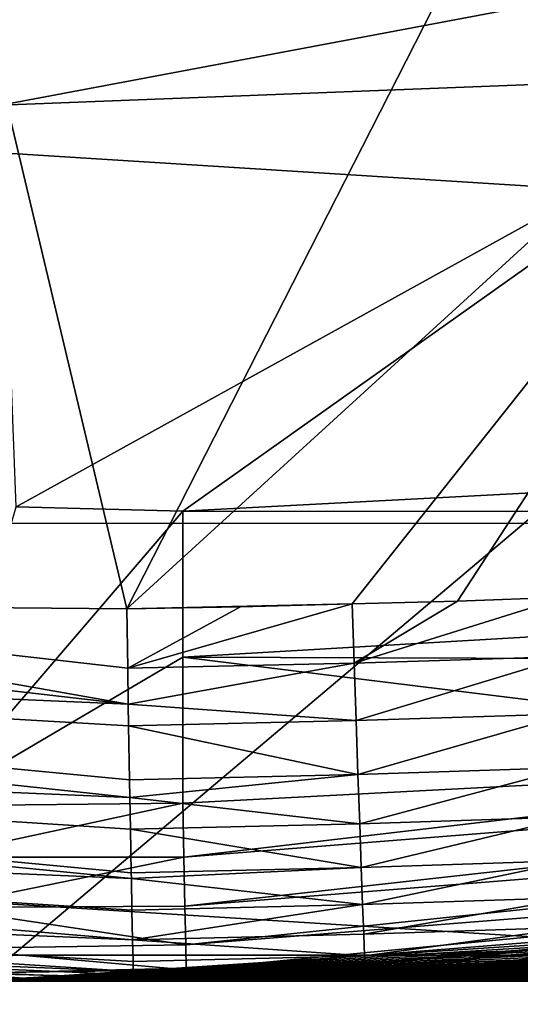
# Model space of a CAD drawing. Header units: metres. Extents: x -31 to 167, y -24 to 31.
# Tile 27 of 155: x 0.164 to 1.022, y -22.54 to -20.853. Entities that reach past the tile are written whole.
import ezdxf

# ---------------------------------------------------------------- set-up
doc = ezdxf.new("R2010")
doc.units = ezdxf.units.M
doc.layers.add('solid_12_381_042_XXX', color=7, linetype='CONTINUOUS')

msp = doc.modelspace()

# ---------------------------------------------------------------- linework, layer by layer
at = {"layer": 'solid_12_381_042_XXX'}
for points in [[(-0.111821, -19.933136, 145.350464), (-0.622186, -21.85412, 145.185043), (0.347092, -21.862514, 145.18721)], [(1.320081, -19.954556, 145.358368), (-0.111821, -19.933136, 145.350464), (0.347092, -21.862514, 145.18721)], [(1.724282, -20.605017, 145.302948), (1.320081, -19.954556, 145.358368), (0.347092, -21.862514, 145.18721)], [(-12.85965, -20.263948, -4), (12.859702, -20.263912, -4), (10.218286, -21.716007, -4)], [(-12.85965, -20.263948, -4), (10.218286, -21.716007, -4), (-10.218121, -21.716084, -4)], [(2.675548, -20.324623, 115.540306), (0, -20.50001, 115.540306), (0.098717, -22.499767, 115.540306)], [(2.675548, -20.324623, 115.540306), (0.098717, -22.499767, 115.540306), (2.817331, -22.322929, 115.540306)], [(0.131403, -20.999588, 119.302742), (0, -20.693052, 128.090302), (2.701556, -20.51598, 128.090302)], [(1.49894, -20.946436, 119.302742), (0.131403, -20.999588, 119.302742), (2.701556, -20.51598, 128.090302)], [(1.724282, -20.605017, 145.302948), (0.347092, -21.862514, 145.18721), (0.73329, -21.854004, 145.188004)], [(1.724282, -20.605017, 145.302948), (0.73329, -21.854004, 145.188004), (0.913866, -21.849094, 145.188217)], [(1.724282, -20.605017, 145.302948), (0.913866, -21.849094, 145.188217), (1.098332, -21.84267, 145.188568)], [(0.157628, -21.68758, 118.110825), (0.131403, -20.999588, 119.302742), (1.49894, -20.946436, 119.302742)], [(0.157628, -21.68758, 118.110825), (1.49894, -20.946436, 119.302742), (0.443389, -21.695469, 118.090302)], [(0.443389, -21.695469, 118.090302), (1.49894, -20.946436, 119.302742), (1.844466, -21.621424, 118.090302)], [(30.313892, -21.493191, 142.746521), (0.756327, -22.487284, 143.625992), (0.756105, -22.487291, 142.760742)], [(30.313892, -21.493191, 142.746521), (0.756105, -22.487291, 142.760742), (1.316925, -22.468094, 142.738541)], [(0.938252, -22.481167, 144.49147), (0.756327, -22.487284, 143.625992), (30.313892, -21.493191, 142.746521)], [(1.120382, -22.47504, 144.491653), (0.938252, -22.481167, 144.49147), (30.313892, -21.493191, 142.746521)], [(0.443389, -21.695469, 118.090302), (1.844466, -21.621424, 118.090302), (4.699015, -21.696951, 118.090302)], [(0.157628, -21.68758, 118.110825), (0.443389, -21.695469, 118.090302), (0.010561, -22.199865, 118.137703)], [(0.443389, -21.945522, 118.090302), (0.010561, -22.199865, 118.137703), (0.443389, -21.695469, 118.090302)], [(0.443389, -21.945522, 118.090302), (0.443389, -21.695469, 118.090302), (4.699015, -21.696951, 118.090302)], [(0.443389, -21.945522, 118.090302), (4.699015, -21.696951, 118.090302), (3.287185, -21.955166, 118.090302)], [(-10.218121, -21.716084, -4), (10.218286, -21.716007, -4), (7.416245, -22.825409, -4)], [(-10.218121, -21.716084, -4), (7.416245, -22.825409, -4), (-7.416117, -22.825451, -4)], [(-1.591425, -21.802681, 145.183029), (-2.143117, -21.918066, 145.148178), (0.349788, -22.025812, 145.151886)], [(-0.622186, -21.85412, 145.185043), (-1.591425, -21.802681, 145.183029), (0.349788, -22.025812, 145.151886)], [(-0.622186, -21.85412, 145.185043), (0.349788, -22.025812, 145.151886), (0.348758, -21.964159, 145.170074)], [(-0.622186, -21.85412, 145.185043), (0.348758, -21.964159, 145.170074), (0.347092, -21.862514, 145.18721)], [(0.542017, -21.859121, 145.187653), (0.73329, -21.854004, 145.188004), (0.347092, -21.862514, 145.18721)], [(0.348758, -21.964159, 145.170074), (0.736752, -21.955721, 145.170685), (0.73329, -21.854004, 145.188004)], [(0.542017, -21.859121, 145.187653), (0.348758, -21.964159, 145.170074), (0.73329, -21.854004, 145.188004)], [(0.913866, -21.849094, 145.188217), (0.73329, -21.854004, 145.188004), (0.736752, -21.955721, 145.170685)], [(1.098332, -21.84267, 145.188568), (0.913866, -21.849094, 145.188217), (0.736752, -21.955721, 145.170685)], [(1.101772, -21.944231, 145.171127), (1.098332, -21.84267, 145.188568), (0.736752, -21.955721, 145.170685)], [(0.542017, -21.859121, 145.187653), (0.347092, -21.862514, 145.18721), (0.348758, -21.964159, 145.170074)], [(-2.143117, -21.918066, 145.148178), (-2.158588, -22.078074, 145.070206), (0.35254, -22.185598, 145.072632)], [(-2.143117, -21.918066, 145.148178), (0.35254, -22.185598, 145.072632), (0.352005, -22.155163, 145.091812)], [(-2.143117, -21.918066, 145.148178), (0.352005, -22.155163, 145.091812), (0.350415, -22.062885, 145.137894)], [(-2.143117, -21.918066, 145.148178), (0.350415, -22.062885, 145.137894), (0.349788, -22.025812, 145.151886)], [(0.443389, -21.945522, 118.090302), (0.443389, -22.195572, 118.090302), (0.010561, -22.199865, 118.137703)], [(0.348758, -21.964159, 145.170074), (0.349788, -22.025812, 145.151886), (0.736752, -21.955721, 145.170685)], [(0.349788, -22.025812, 145.151886), (0.740129, -22.053787, 145.138565), (0.736752, -21.955721, 145.170685)], [(0.443389, -21.945522, 118.090302), (1.868766, -22.121359, 118.090302), (0.443389, -22.195572, 118.090302)], [(0.443389, -21.945522, 118.090302), (3.287185, -21.955166, 118.090302), (1.868766, -22.121359, 118.090302)], [(1.101772, -21.944231, 145.171127), (0.736752, -21.955721, 145.170685), (0.740129, -22.053787, 145.138565)], [(1.105104, -22.042147, 145.138947), (1.101772, -21.944231, 145.171127), (0.740129, -22.053787, 145.138565)], [(0.349788, -22.025812, 145.151886), (0.350415, -22.062885, 145.137894), (0.740129, -22.053787, 145.138565)], [(1.105104, -22.042147, 145.138947), (0.740129, -22.053787, 145.138565), (0.743346, -22.146067, 145.092361)], [(1.108254, -22.134291, 145.092712), (1.105104, -22.042147, 145.138947), (0.743346, -22.146067, 145.092361)], [(0.350415, -22.062885, 145.137894), (0.743346, -22.146067, 145.092361), (0.740129, -22.053787, 145.138565)], [(0.350415, -22.062885, 145.137894), (0.352005, -22.155163, 145.091812), (0.743346, -22.146067, 145.092361)], [(3.094594, -22.076599, 118.104897), (0.446908, -22.371719, 118.147484), (0.445235, -22.287989, 118.104897)], [(3.094594, -22.076599, 118.104897), (0.445235, -22.287989, 118.104897), (1.868766, -22.121359, 118.090302)], [(3.106219, -22.159534, 118.147484), (0.446908, -22.371719, 118.147484), (3.094594, -22.076599, 118.104897)], [(-2.158588, -22.078074, 145.070206), (-2.171951, -22.217424, 144.949387), (0.355066, -22.324375, 144.95076)], [(-2.158588, -22.078074, 145.070206), (0.355066, -22.324375, 144.95076), (0.354887, -22.314854, 144.961441)], [(-2.158588, -22.078074, 145.070206), (0.354887, -22.314854, 144.961441), (0.353509, -22.239906, 145.032486)], [(-2.158588, -22.078074, 145.070206), (0.353509, -22.239906, 145.032486), (0.35254, -22.185598, 145.072632)], [(1.868766, -22.121359, 118.090302), (0.445235, -22.287989, 118.104897), (0.443389, -22.195572, 118.090302)], [(1.108254, -22.134291, 145.092712), (0.743346, -22.146067, 145.092361), (0.746334, -22.230562, 145.033081)], [(1.111157, -22.218639, 145.033432), (1.108254, -22.134291, 145.092712), (0.746334, -22.230562, 145.033081)], [(0.352005, -22.155163, 145.091812), (0.35254, -22.185598, 145.072632), (0.743346, -22.146067, 145.092361)], [(0.35254, -22.185598, 145.072632), (0.746334, -22.230562, 145.033081), (0.743346, -22.146067, 145.092361)], [(3.106219, -22.159534, 118.147484), (0.448236, -22.438173, 118.21389), (0.446908, -22.371719, 118.147484)], [(3.115446, -22.225357, 118.21389), (0.448236, -22.438173, 118.21389), (3.106219, -22.159534, 118.147484)], [(0.35254, -22.185598, 145.072632), (0.353509, -22.239906, 145.032486), (0.746334, -22.230562, 145.033081)], [(0.443389, -22.195572, 118.090302), (0.013707, -22.288059, 118.150574), (0.010561, -22.199865, 118.137703)], [(0.443389, -22.195572, 118.090302), (0.445235, -22.287989, 118.104897), (0.013707, -22.288059, 118.150574)], [(-2.171951, -22.217424, 144.949387), (-2.181695, -22.32044, 144.796112), (0.357156, -22.429634, 144.790222)], [(-2.171951, -22.217424, 144.949387), (0.357156, -22.429634, 144.790222), (0.356111, -22.378536, 144.880142)], [(-2.171951, -22.217424, 144.949387), (0.356111, -22.378536, 144.880142), (0.355066, -22.324375, 144.95076)], [(3.115446, -22.225357, 118.21389), (0.449088, -22.480831, 118.2976), (0.448236, -22.438173, 118.21389)], [(3.115446, -22.225357, 118.21389), (3.121369, -22.267612, 118.2976), (0.449088, -22.480831, 118.2976)], [(1.111157, -22.218639, 145.033432), (0.746334, -22.230562, 145.033081), (0.749026, -22.305422, 144.96199)], [(1.113749, -22.293367, 144.962402), (1.111157, -22.218639, 145.033432), (0.749026, -22.305422, 144.96199)], [(0.353509, -22.239906, 145.032486), (0.749026, -22.305422, 144.96199), (0.746334, -22.230562, 145.033081)], [(0.353509, -22.239906, 145.032486), (0.354887, -22.314854, 144.961441), (0.749026, -22.305422, 144.96199)], [(3.121369, -22.267612, 118.2976), (0.449381, -22.495512, 118.390305), (0.449088, -22.480831, 118.2976)], [(0.55618, -22.493124, 144.490768), (0.449381, -22.495512, 118.390305), (3.229697, -22.266994, 118.390305)], [(3.121369, -22.267612, 118.2976), (3.229697, -22.266994, 118.390305), (0.449381, -22.495512, 118.390305)], [(0.756105, -22.487291, 142.760742), (0.55618, -22.493124, 144.490768), (3.229697, -22.266994, 118.390305)], [(1.160037, -22.470076, 142.436203), (0.756105, -22.487291, 142.760742), (3.229697, -22.266994, 118.390305)], [(0.445235, -22.287989, 118.104897), (0.023217, -22.374283, 118.192162), (0.013707, -22.288059, 118.150574)], [(0.445235, -22.287989, 118.104897), (0.446908, -22.371719, 118.147484), (0.023217, -22.374283, 118.192162)], [(1.113749, -22.293367, 144.962402), (0.749026, -22.305422, 144.96199), (0.751365, -22.369007, 144.880661)], [(1.115974, -22.356852, 144.881149), (1.113749, -22.293367, 144.962402), (0.751365, -22.369007, 144.880661)], [(0.354887, -22.314854, 144.961441), (0.355066, -22.324375, 144.95076), (0.749026, -22.305422, 144.96199)], [(0.355066, -22.324375, 144.95076), (0.751365, -22.369007, 144.880661), (0.749026, -22.305422, 144.96199)], [(-2.181695, -22.32044, 144.796112), (-2.187029, -22.37867, 144.627243), (0.35843, -22.483488, 144.627853)], [(-2.181695, -22.32044, 144.796112), (0.35843, -22.483488, 144.627853), (0.357995, -22.466822, 144.694077)], [(-2.181695, -22.32044, 144.796112), (0.357995, -22.466822, 144.694077), (0.357156, -22.429634, 144.790222)], [(2.62816, -22.34598, 115.481934), (2.817331, -22.322929, 115.540306), (0.098717, -22.499767, 115.540306)], [(0.355066, -22.324375, 144.95076), (0.356111, -22.378536, 144.880142), (0.751365, -22.369007, 144.880661)], [(2.447326, -22.366507, 115.425491), (2.62816, -22.34598, 115.481934), (0.098717, -22.499767, 115.540306)], [(1.115974, -22.356852, 144.881149), (0.751365, -22.369007, 144.880661), (0.753299, -22.419935, 144.790878)], [(1.117785, -22.407717, 144.791443), (1.115974, -22.356852, 144.881149), (0.753299, -22.419935, 144.790878)], [(-2.187029, -22.37867, 144.627243), (0, -22.5, 144.490051), (0.180688, -22.499275, 144.490036)], [(-2.187029, -22.37867, 144.627243), (0.180688, -22.499275, 144.490036), (0.358998, -22.497135, 144.490402)], [(-2.187029, -22.37867, 144.627243), (0.358998, -22.497135, 144.490402), (0.358615, -22.48955, 144.593079)], [(-2.187029, -22.37867, 144.627243), (0.358615, -22.48955, 144.593079), (0.35843, -22.483488, 144.627853)], [(0.446908, -22.371719, 118.147484), (0.448236, -22.438173, 118.21389), (0.023217, -22.374283, 118.192162)], [(0.448236, -22.438173, 118.21389), (0.038567, -22.444105, 118.26033), (0.023217, -22.374283, 118.192162)], [(2.274637, -22.384727, 115.370995), (2.447326, -22.366507, 115.425491), (0.098717, -22.499767, 115.540306)], [(0.356111, -22.378536, 144.880142), (0.357156, -22.429634, 144.790222), (0.751365, -22.369007, 144.880661)], [(0.357156, -22.429634, 144.790222), (0.753299, -22.419935, 144.790878), (0.751365, -22.369007, 144.880661)], [(4.717837, -22.367334, 115.049858), (2.689061, -22.438993, 114.936317), (0.634417, -22.496077, 114.691284)], [(4.715707, -22.41449, 114.956757), (4.717837, -22.367334, 115.049858), (0.634417, -22.496077, 114.691284)], [(2.10938, -22.400904, 115.318352), (2.274637, -22.384727, 115.370995), (0.098717, -22.499767, 115.540306)], [(1.951425, -22.415216, 115.267555), (2.10938, -22.400904, 115.318352), (0.098717, -22.499767, 115.540306)], [(1.117785, -22.407717, 144.791443), (0.753299, -22.419935, 144.790878), (0.754787, -22.457106, 144.694595)], [(1.119141, -22.444855, 144.695236), (1.117785, -22.407717, 144.791443), (0.754787, -22.457106, 144.694595)], [(1.800185, -22.42787, 115.218483), (1.951425, -22.415216, 115.267555), (0.098717, -22.499767, 115.540306)], [(1.655597, -22.439007, 115.171127), (1.800185, -22.42787, 115.218483), (0.098717, -22.499767, 115.540306)], [(0.357156, -22.429634, 144.790222), (0.754787, -22.457106, 144.694595), (0.753299, -22.419935, 144.790878)], [(0.357156, -22.429634, 144.790222), (0.357995, -22.466822, 144.694077), (0.754787, -22.457106, 144.694595)], [(4.713474, -22.451672, 114.859329), (4.715707, -22.41449, 114.956757), (0.634417, -22.496077, 114.691284)], [(0.448236, -22.438173, 118.21389), (0.449088, -22.480831, 118.2976), (0.038567, -22.444105, 118.26033)], [(0.449088, -22.480831, 118.2976), (0.057371, -22.486685, 118.344505), (0.038567, -22.444105, 118.26033)], [(1.51713, -22.448793, 115.125381), (1.655597, -22.439007, 115.171127), (0.098717, -22.499767, 115.540306)], [(2.502893, -22.447186, 114.916039), (0.634417, -22.496077, 114.691284), (2.689061, -22.438993, 114.936317)], [(2.279228, -22.456259, 114.891174), (0.634417, -22.496077, 114.691284), (2.502893, -22.447186, 114.916039)], [(1.119141, -22.444855, 144.695236), (0.754787, -22.457106, 144.694595), (0.755794, -22.47971, 144.593948)], [(1.120013, -22.467457, 144.59462), (1.119141, -22.444855, 144.695236), (0.755794, -22.47971, 144.593948)], [(-4.330167, -22.58868), (1.412989, -22.45553), (-1.412989, -22.45553)], [(4.289686, -22.596405), (1.412989, -22.45553), (-4.330167, -22.58868)], [(-0.006549, -22.5, 109.136856), (-1.412989, -22.45553), (1.412989, -22.45553)], [(0, -22.5, 109), (-0.006549, -22.5, 109.136856), (1.412989, -22.45553)], [(0.012286, -22.499996, 108.818352), (0, -22.5, 109), (1.412989, -22.45553)], [(0.049086, -22.499947, 108.626564), (0.012286, -22.499996, 108.818352), (1.412989, -22.45553)], [(0.110367, -22.499729, 108.424774), (0.049086, -22.499947, 108.626564), (1.412989, -22.45553)], [(1.384723, -22.45735, 115.08123), (1.51713, -22.448793, 115.125381), (0.098717, -22.499767, 115.540306)], [(1.19664, -22.468157, 115.017799), (1.384723, -22.45735, 115.08123), (0.098717, -22.499767, 115.540306)], [(0.195698, -22.499149, 108.215492), (0.110367, -22.499729, 108.424774), (1.412989, -22.45553)], [(0.265637, -22.498432, 108.071938), (0.195698, -22.499149, 108.215492), (1.412989, -22.45553)], [(0.345518, -22.497347, 107.925636), (0.265637, -22.498432, 108.071938), (1.412989, -22.45553)], [(0.435428, -22.495787, 107.776443), (0.345518, -22.497347, 107.925636), (1.412989, -22.45553)], [(0.357995, -22.466822, 144.694077), (0.35843, -22.483488, 144.627853), (0.754787, -22.457106, 144.694595)], [(0.35843, -22.483488, 144.627853), (0.755794, -22.47971, 144.593948), (0.754787, -22.457106, 144.694595)], [(0.534974, -22.493639, 107.624306), (0.435428, -22.495787, 107.776443), (1.412989, -22.45553)], [(0.644234, -22.490774, 107.469261), (0.534974, -22.493639, 107.624306), (1.412989, -22.45553)], [(4.711164, -22.478464, 114.75856), (4.713474, -22.451672, 114.859329), (0.634417, -22.496077, 114.691284)], [(2.059962, -22.464268, 114.86647), (0.634417, -22.496077, 114.691284), (2.279228, -22.456259, 114.891174)], [(1.844849, -22.47126, 114.841881), (0.634417, -22.496077, 114.691284), (2.059962, -22.464268, 114.86647)], [(0.762881, -22.487062, 107.311172), (0.644234, -22.490774, 107.469261), (1.412989, -22.45553)], [(0.890739, -22.482361, 107.150078), (0.762881, -22.487062, 107.311172), (1.412989, -22.45553)], [(1.027851, -22.476511, 106.985832), (0.890739, -22.482361, 107.150078), (1.412989, -22.45553)], [(0.449088, -22.480831, 118.2976), (0.449381, -22.495512, 118.390305), (0.057371, -22.486685, 118.344505)], [(1.020529, -22.476845, 114.957565), (1.19664, -22.468157, 115.017799), (0.098717, -22.499767, 115.540306)], [(0.855603, -22.483727, 114.90023), (1.020529, -22.476845, 114.957565), (0.098717, -22.499767, 115.540306)], [(0.35843, -22.483488, 144.627853), (0.358615, -22.48955, 144.593079), (0.755794, -22.47971, 144.593948)], [(0.358615, -22.48955, 144.593079), (0.358998, -22.497135, 144.490402), (0.755794, -22.47971, 144.593948)], [(0.755794, -22.47971, 144.593948), (0.358998, -22.497135, 144.490402), (0.55618, -22.493124, 144.490768)], [(0.755794, -22.47971, 144.593948), (0.55618, -22.493124, 144.490768), (0.756105, -22.487291, 144.49147)], [(0.826499, -22.49374, 114.717331), (0.634417, -22.496077, 114.691284), (1.844849, -22.47126, 114.841881)], [(4.711164, -22.478464, 114.75856), (0.634417, -22.496077, 114.691284), (4.708803, -22.494642, 114.655457)], [(1.006339, -22.480501, 107.51059), (0.644234, -22.490774, 107.469261), (0.762881, -22.487062, 107.311172)], [(0.8799, -22.485868, 107.696487), (0.644234, -22.490774, 107.469261), (1.006339, -22.480501, 107.51059)], [(1.120013, -22.467457, 144.59462), (0.755794, -22.47971, 144.593948), (0.938252, -22.481167, 144.49147)], [(0.755794, -22.47971, 144.593948), (0.756105, -22.487291, 144.49147), (0.938252, -22.481167, 144.49147)], [(1.316925, -22.468094, 142.738541), (0.756105, -22.487291, 142.760742), (1.160037, -22.470076, 142.436203)], [(0.938252, -22.481167, 144.49147), (0.756105, -22.487291, 144.49147), (0.756327, -22.487284, 143.625992)], [(1.133099, -22.47426, 107.324249), (0.762881, -22.487062, 107.311172), (0.890739, -22.482361, 107.150078)], [(1.006339, -22.480501, 107.51059), (0.762881, -22.487062, 107.311172), (1.133099, -22.47426, 107.324249)], [(0.763336, -22.487162, 114.84816), (0.957772, -22.479794, 114.910835), (0.855603, -22.483727, 114.90023)], [(0.778705, -22.487131, 114.827995), (0.957772, -22.479794, 114.910835), (0.763336, -22.487162, 114.84816)], [(0.778705, -22.487131, 114.827995), (0.977014, -22.479776, 114.884842), (0.957772, -22.479794, 114.910835)], [(0.986086, -22.480814, 114.855659), (0.977014, -22.479776, 114.884842), (0.778705, -22.487131, 114.827995)], [(0.785945, -22.487755, 114.805206), (0.986086, -22.480814, 114.855659), (0.778705, -22.487131, 114.827995)], [(0.813447, -22.48819, 114.786957), (0.986086, -22.480814, 114.855659), (0.785945, -22.487755, 114.805206)], [(0.813447, -22.48819, 114.786957), (1.020522, -22.481583, 114.83197), (0.986086, -22.480814, 114.855659)], [(0.826499, -22.49374, 114.717331), (1.844849, -22.47126, 114.841881), (1.022618, -22.490734, 114.742744)], [(0.957772, -22.479794, 114.910835), (1.020529, -22.476845, 114.957565), (0.855603, -22.483727, 114.90023)], [(1.210339, -22.47978, 107.789963), (0.8799, -22.485868, 107.696487), (1.006339, -22.480501, 107.51059)], [(1.210339, -22.47978, 107.789963), (1.08349, -22.485792, 107.976578), (0.8799, -22.485868, 107.696487)], [(1.133099, -22.47426, 107.324249), (0.890739, -22.482361, 107.150078), (1.027851, -22.476511, 106.985832)], [(1.120013, -22.467457, 144.59462), (0.938252, -22.481167, 144.49147), (1.120382, -22.47504, 144.491653)], [(0.957772, -22.479794, 114.910835), (1.152293, -22.470757, 114.972244), (1.020529, -22.476845, 114.957565)], [(0.977014, -22.479776, 114.884842), (1.152293, -22.470757, 114.972244), (0.957772, -22.479794, 114.910835)], [(0.977014, -22.479776, 114.884842), (1.1754, -22.470764, 114.940376), (1.152293, -22.470757, 114.972244)], [(1.186315, -22.472321, 114.904755), (1.1754, -22.470764, 114.940376), (0.977014, -22.479776, 114.884842)], [(0.986086, -22.480814, 114.855659), (1.186315, -22.472321, 114.904755), (0.977014, -22.479776, 114.884842)], [(1.020522, -22.481583, 114.83197), (1.186315, -22.472321, 114.904755), (0.986086, -22.480814, 114.855659)], [(1.337463, -22.472668, 107.602951), (1.006339, -22.480501, 107.51059), (1.133099, -22.47426, 107.324249)], [(1.337463, -22.472668, 107.602951), (1.210339, -22.47978, 107.789963), (1.006339, -22.480501, 107.51059)], [(1.020522, -22.481583, 114.83197), (1.227675, -22.473524, 114.875549), (1.186315, -22.472321, 114.904755)], [(1.042176, -22.483614, 114.804344), (1.227675, -22.473524, 114.875549), (1.020522, -22.481583, 114.83197)], [(1.152293, -22.470757, 114.972244), (1.19664, -22.468157, 115.017799), (1.020529, -22.476845, 114.957565)], [(0.057371, -22.486685, 118.344505), (0.449381, -22.495512, 118.390305), (0.222727, -22.498898, 118.40509)], [(0.057371, -22.486685, 118.344505), (0.222727, -22.498898, 118.40509), (0.076479, -22.49987, 118.430588)], [(0.701444, -22.489063, 114.845604), (0.855603, -22.483727, 114.90023), (0.098717, -22.499767, 115.540306)], [(0.558282, -22.493073, 114.793976), (0.701444, -22.489063, 114.845604), (0.098717, -22.499767, 115.540306)], [(0.422237, -22.496038, 114.751862), (0.558282, -22.493073, 114.793976), (0.098717, -22.499767, 115.540306)], [(0.293467, -22.498087, 114.714706), (0.422237, -22.496038, 114.751862), (0.098717, -22.499767, 115.540306)], [(0.17898, -22.499289, 114.669731), (0.293467, -22.498087, 114.714706), (0.098717, -22.499767, 115.540306)], [(0.376678, -22.498337, 108.436394), (0.110367, -22.499729, 108.424774), (0.195698, -22.499149, 108.215492)], [(0.251301, -22.499424, 108.620728), (0.110367, -22.499729, 108.424774), (0.376678, -22.498337, 108.436394)], [(0.169794, -22.499454, 114.656219), (0.378061, -22.496967, 114.71241), (0.368681, -22.497011, 114.723907)], [(0.383145, -22.49708, 114.699738), (0.378061, -22.496967, 114.71241), (0.169794, -22.499454, 114.656219)], [(0.169794, -22.499454, 114.656219), (0.368681, -22.497011, 114.723907), (0.17898, -22.499289, 114.669731)], [(0.182044, -22.499437, 114.636909), (0.383145, -22.49708, 114.699738), (0.169794, -22.499454, 114.656219)], [(0.368681, -22.497011, 114.723907), (0.293467, -22.498087, 114.714706), (0.17898, -22.499289, 114.669731)], [(0.358998, -22.497135, 144.490402), (0.180688, -22.499275, 144.490036), (0.222727, -22.498898, 118.40509)], [(0.207247, -22.499538, 114.609528), (0.383145, -22.49708, 114.699738), (0.182044, -22.499437, 114.636909)], [(0.502179, -22.496532, 108.251877), (0.195698, -22.499149, 108.215492), (0.265637, -22.498432, 108.071938)], [(0.376678, -22.498337, 108.436394), (0.195698, -22.499149, 108.215492), (0.502179, -22.496532, 108.251877)], [(0.207247, -22.499538, 114.609528), (0.398505, -22.49712, 114.68969), (0.383145, -22.49708, 114.699738)], [(0.207247, -22.499538, 114.609528), (0.408479, -22.497345, 114.678162), (0.398505, -22.49712, 114.68969)], [(0.207247, -22.499538, 114.609528), (0.418323, -22.497677, 114.666534), (0.408479, -22.497345, 114.678162)], [(0.207247, -22.499538, 114.609528), (0.336418, -22.499079, 114.632248), (0.418323, -22.497677, 114.666534)], [(0.358998, -22.497135, 144.490402), (0.222727, -22.498898, 118.40509), (0.449381, -22.495512, 118.390305)], [(0.578071, -22.498808, 108.719955), (0.251301, -22.499424, 108.620728), (0.376678, -22.498337, 108.436394)], [(0.502179, -22.496532, 108.251877), (0.265637, -22.498432, 108.071938), (0.345518, -22.497347, 107.925636)], [(0.368681, -22.497011, 114.723907), (0.422237, -22.496038, 114.751862), (0.293467, -22.498087, 114.714706)], [(0.634417, -22.496077, 114.691284), (0.489071, -22.497606, 114.667908), (0.336418, -22.499079, 114.632248)], [(2.753447, -22.499706, 114.605782), (0.634417, -22.496077, 114.691284), (0.336418, -22.499079, 114.632248)], [(0.418323, -22.497677, 114.666534), (0.336418, -22.499079, 114.632248), (0.489071, -22.497606, 114.667908)], [(0.627854, -22.493895, 108.067085), (0.345518, -22.497347, 107.925636), (0.435428, -22.495787, 107.776443)], [(0.502179, -22.496532, 108.251877), (0.345518, -22.497347, 107.925636), (0.627854, -22.493895, 108.067085)], [(0.55618, -22.493124, 144.490768), (0.358998, -22.497135, 144.490402), (0.449381, -22.495512, 118.390305)], [(0.368681, -22.497011, 114.723907), (0.569166, -22.492859, 114.783707), (0.422237, -22.496038, 114.751862)], [(0.378061, -22.496967, 114.71241), (0.569166, -22.492859, 114.783707), (0.368681, -22.497011, 114.723907)], [(0.704227, -22.497089, 108.534447), (0.376678, -22.498337, 108.436394), (0.502179, -22.496532, 108.251877)], [(0.704227, -22.497089, 108.534447), (0.578071, -22.498808, 108.719955), (0.376678, -22.498337, 108.436394)], [(0.378061, -22.496967, 114.71241), (0.580721, -22.492823, 114.769264), (0.569166, -22.492859, 114.783707)], [(0.586146, -22.493139, 114.752815), (0.580721, -22.492823, 114.769264), (0.378061, -22.496967, 114.71241)], [(0.383145, -22.49708, 114.699738), (0.586146, -22.493139, 114.752815), (0.378061, -22.496967, 114.71241)], [(0.398505, -22.49712, 114.68969), (0.586146, -22.493139, 114.752815), (0.383145, -22.49708, 114.699738)], [(0.398505, -22.49712, 114.68969), (0.606759, -22.493332, 114.739944), (0.586146, -22.493139, 114.752815)], [(0.408479, -22.497345, 114.678162), (0.606759, -22.493332, 114.739944), (0.398505, -22.49712, 114.68969)], [(0.408479, -22.497345, 114.678162), (0.619682, -22.49395, 114.724586), (0.606759, -22.493332, 114.739944)], [(0.418323, -22.497677, 114.666534), (0.619682, -22.49395, 114.724586), (0.408479, -22.497345, 114.678162)], [(0.418323, -22.497677, 114.666534), (0.632586, -22.494831, 114.708786), (0.619682, -22.49395, 114.724586)], [(0.418323, -22.497677, 114.666534), (0.634417, -22.496077, 114.691284), (0.632586, -22.494831, 114.708786)], [(0.418323, -22.497677, 114.666534), (0.489071, -22.497606, 114.667908), (0.634417, -22.496077, 114.691284)], [(0.569166, -22.492859, 114.783707), (0.558282, -22.493073, 114.793976), (0.422237, -22.496038, 114.751862)], [(0.753749, -22.490339, 107.881973), (0.435428, -22.495787, 107.776443), (0.534974, -22.493639, 107.624306)], [(0.627854, -22.493895, 108.067085), (0.435428, -22.495787, 107.776443), (0.753749, -22.490339, 107.881973)], [(0.830475, -22.494427, 108.34877), (0.502179, -22.496532, 108.251877), (0.627854, -22.493895, 108.067085)], [(0.830475, -22.494427, 108.34877), (0.704227, -22.497089, 108.534447), (0.502179, -22.496532, 108.251877)], [(0.8799, -22.485868, 107.696487), (0.534974, -22.493639, 107.624306), (0.644234, -22.490774, 107.469261)], [(0.753749, -22.490339, 107.881973), (0.534974, -22.493639, 107.624306), (0.8799, -22.485868, 107.696487)], [(0.55618, -22.493124, 144.490768), (0.756105, -22.487291, 142.760742), (0.756327, -22.487284, 143.625992)], [(0.756327, -22.487284, 143.625992), (0.756105, -22.487291, 144.49147), (0.55618, -22.493124, 144.490768)], [(0.569166, -22.492859, 114.783707), (0.701444, -22.489063, 114.845604), (0.558282, -22.493073, 114.793976)], [(0.569166, -22.492859, 114.783707), (0.763336, -22.487162, 114.84816), (0.701444, -22.489063, 114.845604)], [(0.580721, -22.492823, 114.769264), (0.763336, -22.487162, 114.84816), (0.569166, -22.492859, 114.783707)], [(0.970609, -22.497475, 108.721451), (0.578071, -22.498808, 108.719955), (0.704227, -22.497089, 108.534447)], [(0.970609, -22.497475, 108.721451), (0.844697, -22.499081, 108.906593), (0.578071, -22.498808, 108.719955)], [(0.580721, -22.492823, 114.769264), (0.778705, -22.487131, 114.827995), (0.763336, -22.487162, 114.84816)], [(0.785945, -22.487755, 114.805206), (0.778705, -22.487131, 114.827995), (0.580721, -22.492823, 114.769264)], [(0.586146, -22.493139, 114.752815), (0.785945, -22.487755, 114.805206), (0.580721, -22.492823, 114.769264)], [(0.606759, -22.493332, 114.739944), (0.785945, -22.487755, 114.805206), (0.586146, -22.493139, 114.752815)], [(0.606759, -22.493332, 114.739944), (0.813447, -22.48819, 114.786957), (0.785945, -22.487755, 114.805206)], [(0.619682, -22.49395, 114.724586), (0.813447, -22.48819, 114.786957), (0.606759, -22.493332, 114.739944)], [(0.619682, -22.49395, 114.724586), (0.830734, -22.489412, 114.765457), (0.813447, -22.48819, 114.786957)], [(0.632586, -22.494831, 114.708786), (0.830734, -22.489412, 114.765457), (0.619682, -22.49395, 114.724586)], [(0.95688, -22.490679, 108.162834), (0.627854, -22.493895, 108.067085), (0.753749, -22.490339, 107.881973)], [(0.95688, -22.490679, 108.162834), (0.830475, -22.494427, 108.34877), (0.627854, -22.493895, 108.067085)], [(0.632586, -22.494831, 114.708786), (0.848011, -22.491133, 114.743378), (0.830734, -22.489412, 114.765457)], [(0.826499, -22.49374, 114.717331), (0.848011, -22.491133, 114.743378), (0.632586, -22.494831, 114.708786)], [(0.826499, -22.49374, 114.717331), (0.632586, -22.494831, 114.708786), (0.634417, -22.496077, 114.691284)], [(4.708803, -22.494642, 114.655457), (0.634417, -22.496077, 114.691284), (4.706435, -22.5, 114.550934)], [(2.753447, -22.499706, 114.605782), (4.706435, -22.5, 114.550934), (0.634417, -22.496077, 114.691284)], [(0.763336, -22.487162, 114.84816), (0.855603, -22.483727, 114.90023), (0.701444, -22.489063, 114.845604)], [(1.096571, -22.494839, 108.536186), (0.704227, -22.497089, 108.534447), (0.830475, -22.494427, 108.34877)], [(1.096571, -22.494839, 108.536186), (0.970609, -22.497475, 108.721451), (0.704227, -22.497089, 108.534447)], [(1.08349, -22.485792, 107.976578), (0.753749, -22.490339, 107.881973), (0.8799, -22.485868, 107.696487)], [(1.08349, -22.485792, 107.976578), (0.95688, -22.490679, 108.162834), (0.753749, -22.490339, 107.881973)], [(0.830734, -22.489412, 114.765457), (1.020522, -22.481583, 114.83197), (0.813447, -22.48819, 114.786957)], [(0.826499, -22.49374, 114.717331), (1.022618, -22.490734, 114.742744), (0.848011, -22.491133, 114.743378)], [(1.222645, -22.490952, 108.350716), (0.830475, -22.494427, 108.34877), (0.95688, -22.490679, 108.162834)], [(1.222645, -22.490952, 108.350716), (1.096571, -22.494839, 108.536186), (0.830475, -22.494427, 108.34877)], [(0.830734, -22.489412, 114.765457), (1.042176, -22.483614, 114.804344), (1.020522, -22.481583, 114.83197)], [(0.848011, -22.491133, 114.743378), (1.042176, -22.483614, 114.804344), (0.830734, -22.489412, 114.765457)], [(1.237302, -22.498516, 108.906837), (0.844697, -22.499081, 108.906593), (0.970609, -22.497475, 108.721451)], [(0.848011, -22.491133, 114.743378), (1.063823, -22.486456, 114.776016), (1.042176, -22.483614, 114.804344)], [(1.022618, -22.490734, 114.742744), (1.063823, -22.486456, 114.776016), (0.848011, -22.491133, 114.743378)], [(1.348881, -22.485718, 108.164963), (0.95688, -22.490679, 108.162834), (1.08349, -22.485792, 107.976578)], [(1.348881, -22.485718, 108.164963), (1.222645, -22.490952, 108.350716), (0.95688, -22.490679, 108.162834)], [(1.3633, -22.496248, 108.721565), (0.970609, -22.497475, 108.721451), (1.096571, -22.494839, 108.536186)], [(1.3633, -22.496248, 108.721565), (1.237302, -22.498516, 108.906837), (0.970609, -22.497475, 108.721451)], [(0.199176, -22.5, 109.275696), (-0.000008, -22.5, 109.275711), (-0.006549, -22.5, 109.136856)], [(0.199176, -22.5, 109.275696), (-0.006549, -22.5, 109.136856), (0, -22.5, 109)], [(-0.000008, -22.5, 114.549927), (0.17898, -22.499289, 114.669731), (0.098717, -22.499767, 115.540306)], [(0.169794, -22.499454, 114.656219), (0.17898, -22.499289, 114.669731), (-0.000008, -22.5, 114.549927)], [(0.182044, -22.499437, 114.636909), (0.169794, -22.499454, 114.656219), (-0.000008, -22.5, 114.549927)], [(0.207247, -22.499538, 114.609528), (0.182044, -22.499437, 114.636909), (-0.000008, -22.5, 114.549927)], [(0.207247, -22.499538, 114.609528), (-0.000008, -22.5, 114.549927), (0.174156, -22.499832, 114.590256)], [(2.753447, -22.499706, 114.605782), (-0.000008, -22.5, 114.549927), (2.363731, -22.5, 114.549568)], [(2.753447, -22.499706, 114.605782), (0.174156, -22.499832, 114.590256), (-0.000008, -22.5, 114.549927)], [(0.199176, -22.5, 109.275696), (-0.000008, -22.5, 114.549927), (0.000001, -22.5, 111.912758)], [(2.063359, -22.5, 109.275627), (2.157253, -22.5, 109.275627), (-0.000008, -22.5, 114.549927)], [(2.363731, -22.5, 114.549568), (-0.000008, -22.5, 114.549927), (2.157253, -22.5, 109.275627)], [(1.765674, -22.5, 109.275635), (2.063359, -22.5, 109.275627), (-0.000008, -22.5, 114.549927)], [(1.657053, -22.5, 109.275635), (1.765674, -22.5, 109.275635), (-0.000008, -22.5, 114.549927)], [(1.374079, -22.5, 109.275642), (1.657053, -22.5, 109.275635), (-0.000008, -22.5, 114.549927)], [(1.247563, -22.5, 109.27565), (1.374079, -22.5, 109.275642), (-0.000008, -22.5, 114.549927)], [(0.982466, -22.5, 109.275658), (1.247563, -22.5, 109.27565), (-0.000008, -22.5, 114.549927)], [(0.83489, -22.5, 109.275665), (0.982466, -22.5, 109.275658), (-0.000008, -22.5, 114.549927)], [(0.590833, -22.5, 109.275673), (0.83489, -22.5, 109.275665), (-0.000008, -22.5, 114.549927)], [(0.419032, -22.5, 109.275681), (0.590833, -22.5, 109.275673), (-0.000008, -22.5, 114.549927)], [(0.199176, -22.5, 109.275696), (0.419032, -22.5, 109.275681), (-0.000008, -22.5, 114.549927)], [(0.199176, -22.5, 109.275696), (0.000001, -22.5, 111.912758), (-0.000008, -22.5, 109.275711)], [(0.180688, -22.499275, 144.490036), (0, -22.5, 144.490051), (0.076479, -22.49987, 118.430588)], [(0.325815, -22.500059, 109.090782), (0, -22.5, 109), (0.125999, -22.499922, 108.804939)], [(0.325815, -22.500059, 109.090782), (0.199176, -22.5, 109.275696), (0, -22.5, 109)], [(0.251301, -22.499424, 108.620728), (0.049086, -22.499947, 108.626564), (0.110367, -22.499729, 108.424774)], [(0.125999, -22.499922, 108.804939), (0.049086, -22.499947, 108.626564), (0.251301, -22.499424, 108.620728)], [(0.180688, -22.499275, 144.490036), (0.076479, -22.49987, 118.430588), (0.222727, -22.498898, 118.40509)], [(0.451945, -22.499729, 108.90538), (0.125999, -22.499922, 108.804939), (0.251301, -22.499424, 108.620728)], [(0.451945, -22.499729, 108.90538), (0.325815, -22.500059, 109.090782), (0.125999, -22.499922, 108.804939)], [(2.753447, -22.499706, 114.605782), (0.336418, -22.499079, 114.632248), (0.174156, -22.499832, 114.590256)], [(0.207247, -22.499538, 114.609528), (0.174156, -22.499832, 114.590256), (0.336418, -22.499079, 114.632248)], [(0.325815, -22.500059, 109.090782), (0.419032, -22.5, 109.275681), (0.199176, -22.5, 109.275696)], [(0.578071, -22.498808, 108.719955), (0.451945, -22.499729, 108.90538), (0.251301, -22.499424, 108.620728)], [(0.718773, -22.499878, 109.09169), (0.325815, -22.500059, 109.090782), (0.451945, -22.499729, 108.90538)], [(0.718773, -22.499878, 109.09169), (0.590833, -22.5, 109.275673), (0.325815, -22.500059, 109.090782)], [(0.325815, -22.500059, 109.090782), (0.590833, -22.5, 109.275673), (0.419032, -22.5, 109.275681)], [(0.844697, -22.499081, 108.906593), (0.451945, -22.499729, 108.90538), (0.578071, -22.498808, 108.719955)], [(0.844697, -22.499081, 108.906593), (0.718773, -22.499878, 109.09169), (0.451945, -22.499729, 108.90538)], [(0.718773, -22.499878, 109.09169), (0.83489, -22.5, 109.275665), (0.590833, -22.5, 109.275673)], [(1.111333, -22.499685, 109.09201), (0.718773, -22.499878, 109.09169), (0.844697, -22.499081, 108.906593)], [(1.111333, -22.499685, 109.09201), (0.982466, -22.5, 109.275658), (0.718773, -22.499878, 109.09169)], [(0.718773, -22.499878, 109.09169), (0.982466, -22.5, 109.275658), (0.83489, -22.5, 109.275665)], [(1.237302, -22.498516, 108.906837), (1.111333, -22.499685, 109.09201), (0.844697, -22.499081, 108.906593)], [(1.111333, -22.499685, 109.09201), (1.247563, -22.5, 109.27565), (0.982466, -22.5, 109.275658)]]:
    msp.add_3dface(points, dxfattribs=at)

doc.saveas('drawing.dxf')
